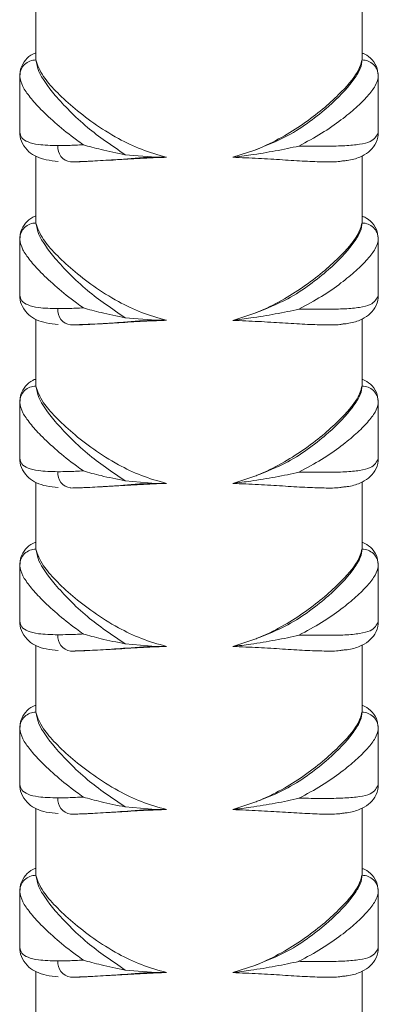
# Model space of a CAD drawing. Header units: millimetres. Extents: x 0 to 210, y 0 to 297.
# Tile 11 of 14: x 123.14 to 130.47, y 174.01 to 194.13. Entities that reach past the tile are written whole.
import ezdxf

# ---------------------------------------------------------------- set-up
doc = ezdxf.new("R2010")
doc.units = ezdxf.units.MM

msp = doc.modelspace()

# ---------------------------------------------------------------- linework, layer by layer
at = {"color": 7, "linetype": 'Continuous', "lineweight": 15}
for p, q in [((123.473, 194.674), (123.473, 193.302)), ((130.14, 193.32), (130.14, 194.684)), ((123.144, 192.973), (123.14, 192.987)), ((123.14, 192.973), (123.14, 191.85)), ((130.473, 192.987), (130.472, 192.976)), ((130.473, 191.848), (130.473, 192.976)), ((123.144, 191.85), (123.14, 191.836)), ((130.473, 191.836), (130.473, 191.848)), ((127.496, 191.32), (127.948, 191.469)), ((123.473, 191.341), (123.473, 189.969)), ((125.299, 191.373), (125.926, 191.321)), ((126.143, 191.321), (125.926, 191.321)), ((130.14, 189.987), (130.14, 191.351)), ((123.144, 189.64), (123.14, 189.654)), ((123.14, 189.64), (123.14, 188.517)), ((130.473, 189.654), (130.472, 189.642)), ((130.473, 188.515), (130.473, 189.642)), ((123.144, 188.517), (123.14, 188.502)), ((130.473, 188.503), (130.473, 188.515)), ((123.473, 188.008), (123.473, 186.636)), ((125.299, 188.04), (125.926, 187.988)), ((127.496, 187.987), (127.948, 188.136)), ((130.14, 186.653), (130.14, 188.018)), ((126.143, 187.988), (125.926, 187.988)), ((123.144, 186.307), (123.14, 186.321)), ((123.14, 186.307), (123.14, 185.184)), ((130.473, 186.32), (130.472, 186.309)), ((130.473, 185.182), (130.473, 186.309)), ((123.144, 185.184), (123.14, 185.169)), ((130.473, 185.169), (130.473, 185.182)), ((127.496, 184.654), (127.948, 184.802)), ((123.473, 184.674), (123.473, 183.302)), ((125.299, 184.707), (125.926, 184.655)), ((126.143, 184.655), (125.926, 184.655)), ((130.14, 183.32), (130.14, 184.684)), ((123.144, 182.973), (123.14, 182.987)), ((123.14, 182.973), (123.14, 181.85)), ((130.473, 182.987), (130.472, 182.976)), ((130.473, 181.848), (130.473, 182.976)), ((123.144, 181.85), (123.14, 181.836)), ((130.473, 181.836), (130.473, 181.848)), ((125.299, 181.373), (125.926, 181.321)), ((127.496, 181.32), (127.948, 181.469)), ((130.14, 179.987), (130.14, 181.351)), ((123.473, 181.341), (123.473, 179.969)), ((126.143, 181.321), (125.926, 181.321)), ((123.144, 179.64), (123.14, 179.654)), ((123.14, 179.64), (123.14, 178.517)), ((130.473, 179.654), (130.472, 179.642)), ((130.473, 178.515), (130.473, 179.642)), ((123.144, 178.517), (123.14, 178.502)), ((130.473, 178.503), (130.473, 178.515)), ((127.496, 177.987), (127.948, 178.136)), ((123.473, 178.008), (123.473, 176.636)), ((125.299, 178.04), (125.926, 177.988)), ((126.143, 177.988), (125.926, 177.988)), ((130.14, 176.653), (130.14, 178.018)), ((123.144, 176.307), (123.14, 176.321)), ((130.473, 176.32), (130.472, 176.309)), ((123.14, 176.307), (123.14, 175.184)), ((130.473, 175.182), (130.473, 176.309)), ((123.144, 175.184), (123.14, 175.169)), ((130.473, 175.169), (130.473, 175.182)), ((125.299, 174.707), (125.926, 174.655)), ((127.496, 174.654), (127.948, 174.802)), ((123.473, 174.674), (123.473, 173.302)), ((126.143, 174.655), (125.926, 174.655)), ((130.14, 173.32), (130.14, 174.684))]:
    msp.add_line(p, q, dxfattribs=at)
for centre, radius, start, end in [((123.467, 192.983), 0.327, 88.8331, 179.2387), ((130.146, 192.983), 0.327, 0.7426, 91.1882), ((124.223, 191.528), 0.304, 174.0235, 262.3949), ((123.467, 189.65), 0.327, 88.8323, 179.2387), ((130.146, 189.649), 0.327, 0.7439, 91.1869), ((124.223, 188.195), 0.304, 174.0217, 262.3967), ((123.467, 186.316), 0.327, 88.8314, 179.2396), ((130.146, 186.316), 0.327, 0.7426, 91.1882), ((124.223, 184.862), 0.304, 174.0222, 262.3962), ((123.467, 182.983), 0.327, 88.8326, 179.2392), ((130.146, 182.983), 0.327, 0.7426, 91.1882), ((124.223, 181.528), 0.304, 174.0235, 262.3949), ((123.467, 179.65), 0.327, 88.8323, 179.2387), ((130.146, 179.649), 0.327, 0.7435, 91.1873), ((124.223, 178.195), 0.304, 174.0217, 262.3967), ((123.467, 176.316), 0.327, 88.8314, 179.2396), ((130.146, 176.316), 0.327, 0.7426, 91.1882), ((124.223, 174.862), 0.304, 174.0226, 262.3958)]:
    msp.add_arc(centre, radius, start, end, dxfattribs=at)
for points, knots in [([(123.473, 193.454), (123.45, 193.446), (123.372, 193.42), (123.252, 193.317), (123.156, 193.157), (123.15, 193.05), (123.147, 193.005)], [0, 0, 0, 0, 0.132574, 0.454275, 0.769821, 1, 1, 1, 1]), ([(130.462, 193.025), (130.46, 193.06), (130.455, 193.164), (130.355, 193.319), (130.234, 193.417), (130.16, 193.443), (130.14, 193.45)], [0, 0, 0, 0, 0.18429, 0.546221, 0.87869, 1, 1, 1, 1]), ([(123.473, 193.31), (123.485, 193.236), (123.513, 193.051), (123.781, 192.673), (124.153, 192.27), (124.597, 191.848), (125.027, 191.557), (125.299, 191.373)], [0, 0, 0, 0, 0.174757, 0.441605, 0.59217, 0.74277, 1, 1, 1, 1]), ([(126.143, 191.321), (125.968, 191.371), (125.618, 191.47), (125.116, 191.718), (124.64, 192.017), (124.209, 192.355), (123.864, 192.679), (123.561, 193.03), (123.506, 193.205), (123.473, 193.31)], [0, 0, 0, 0, 0.1131442, 0.2265617, 0.3669532, 0.5074334, 0.6494726, 0.7913937, 1, 1, 1, 1]), ([(127.948, 191.469), (128.181, 191.561), (128.596, 191.725), (129.083, 192.051), (129.562, 192.438), (129.905, 192.8), (130.093, 193.096), (130.14, 193.235), (130.139, 193.297), (130.139, 193.309)], [0, 0, 0, 0, 0.1769469, 0.3167966, 0.4606417, 0.7127528, 0.8392812, 0.9693931, 1, 1, 1, 1]), ([(130.139, 193.309), (130.118, 193.229), (130.067, 193.043), (129.749, 192.673), (129.343, 192.305), (128.949, 192.004), (128.504, 191.722), (128.158, 191.551), (127.965, 191.476), (127.948, 191.469)], [0, 0, 0, 0, 0.184246, 0.428827, 0.572735, 0.71667, 0.851931, 0.987, 1, 1, 1, 1]), ([(123.14, 191.836), (123.149, 191.795), (123.168, 191.712), (123.299, 191.628), (123.528, 191.57), (123.779, 191.564), (123.92, 191.56)], [0, 0, 0, 0, 0.21869, 0.452862, 0.693627, 1, 1, 1, 1]), ([(123.145, 191.819), (123.144, 191.809), (123.138, 191.738), (123.189, 191.591), (123.318, 191.425), (123.491, 191.323), (123.685, 191.26), (123.844, 191.245), (123.929, 191.237)], [0, 0, 0, 0, 0.0281119, 0.2040531, 0.3907055, 0.5694618, 0.771758, 1, 1, 1, 1]), ([(128.85, 191.551), (128.896, 191.551), (129.096, 191.55), (129.428, 191.547), (129.801, 191.553), (130.101, 191.582), (130.388, 191.65), (130.44, 191.763), (130.473, 191.836)], [0, 0, 0, 0, 0.047374, 0.207357, 0.37187, 0.532958, 0.698981, 1, 1, 1, 1]), ([(129.757, 191.247), (129.784, 191.25), (129.912, 191.261), (130.076, 191.308), (130.273, 191.415), (130.411, 191.571), (130.475, 191.728), (130.468, 191.812), (130.467, 191.827)], [0, 0, 0, 0, 0.073212, 0.351414, 0.557627, 0.748037, 0.954433, 1, 1, 1, 1]), ([(123.92, 191.56), (123.989, 191.561), (124.148, 191.562), (124.336, 191.571), (124.442, 191.576)], [0, 0, 0, 0, 0.4330756, 1, 1, 1, 1]), ([(124.442, 191.576), (124.443, 191.576), (124.554, 191.543), (124.819, 191.471), (125.129, 191.408), (125.299, 191.373)], [0, 0, 0, 0, 0.003072, 0.45616, 1, 1, 1, 1]), ([(127.496, 191.32), (127.619, 191.336), (127.914, 191.373), (128.376, 191.45), (128.697, 191.515), (128.849, 191.551), (128.85, 191.551)], [0, 0, 0, 0, 0.260405, 0.623434, 0.997642, 1, 1, 1, 1]), ([(125.926, 191.321), (125.926, 191.321), (125.695, 191.321), (125.296, 191.282), (124.78, 191.251), (124.426, 191.23), (124.245, 191.227), (124.182, 191.227)], [0, 0, 0, 0, 0.0000095, 0.3323886, 0.5958036, 0.8592217, 1, 1, 1, 1]), ([(124.182, 191.227), (124.419, 191.235), (124.781, 191.247), (125.41, 191.288), (125.823, 191.31), (126.074, 191.319), (126.143, 191.321)], [0, 0, 0, 0, 0.438714, 0.671186, 0.910178, 1, 1, 1, 1]), ([(127.496, 191.32), (127.673, 191.313), (128.027, 191.299), (128.525, 191.268), (128.98, 191.239), (129.372, 191.225), (129.634, 191.225), (129.734, 191.244), (129.757, 191.248)], [0, 0, 0, 0, 0.186109, 0.372229, 0.562877, 0.753495, 0.942757, 1, 1, 1, 1]), ([(123.473, 190.121), (123.45, 190.113), (123.372, 190.086), (123.252, 189.983), (123.156, 189.824), (123.15, 189.717), (123.147, 189.672)], [0, 0, 0, 0, 0.132574, 0.454274, 0.76982, 1, 1, 1, 1]), ([(130.462, 189.692), (130.46, 189.727), (130.455, 189.831), (130.355, 189.985), (130.234, 190.084), (130.16, 190.11), (130.14, 190.117)], [0, 0, 0, 0, 0.18429, 0.54622, 0.87869, 1, 1, 1, 1]), ([(123.473, 189.976), (123.485, 189.903), (123.513, 189.717), (123.781, 189.34), (124.153, 188.937), (124.597, 188.515), (125.027, 188.224), (125.299, 188.04)], [0, 0, 0, 0, 0.174757, 0.441605, 0.59217, 0.74277, 1, 1, 1, 1]), ([(126.143, 187.988), (125.968, 188.037), (125.618, 188.137), (125.116, 188.385), (124.64, 188.684), (124.209, 189.022), (123.864, 189.346), (123.561, 189.696), (123.506, 189.872), (123.473, 189.976)], [0, 0, 0, 0, 0.113144, 0.226562, 0.366954, 0.507433, 0.649473, 0.791394, 1, 1, 1, 1]), ([(127.948, 188.136), (128.181, 188.227), (128.596, 188.391), (129.083, 188.717), (129.562, 189.104), (129.905, 189.467), (130.093, 189.763), (130.14, 189.901), (130.139, 189.964), (130.139, 189.976)], [0, 0, 0, 0, 0.176947, 0.316796, 0.460641, 0.712753, 0.839281, 0.969393, 1, 1, 1, 1]), ([(130.139, 189.976), (130.118, 189.896), (130.067, 189.709), (129.749, 189.34), (129.343, 188.971), (128.949, 188.67), (128.504, 188.388), (128.158, 188.218), (127.965, 188.142), (127.948, 188.136)], [0, 0, 0, 0, 0.184247, 0.428827, 0.572736, 0.716669, 0.851931, 0.986999, 1, 1, 1, 1]), ([(123.14, 188.502), (123.149, 188.462), (123.168, 188.379), (123.299, 188.295), (123.528, 188.237), (123.779, 188.23), (123.92, 188.227)], [0, 0, 0, 0, 0.2186903, 0.452862, 0.6936275, 1, 1, 1, 1]), ([(123.145, 188.486), (123.144, 188.476), (123.138, 188.405), (123.189, 188.257), (123.318, 188.092), (123.491, 187.989), (123.685, 187.926), (123.844, 187.912), (123.929, 187.904)], [0, 0, 0, 0, 0.028113, 0.204053, 0.390706, 0.569462, 0.771758, 1, 1, 1, 1]), ([(128.85, 188.218), (128.896, 188.218), (129.096, 188.216), (129.428, 188.213), (129.801, 188.22), (130.101, 188.248), (130.388, 188.316), (130.44, 188.43), (130.473, 188.503)], [0, 0, 0, 0, 0.047374, 0.207357, 0.37187, 0.532958, 0.698981, 1, 1, 1, 1]), ([(129.757, 187.914), (129.784, 187.916), (129.912, 187.928), (130.076, 187.975), (130.273, 188.081), (130.411, 188.238), (130.475, 188.395), (130.468, 188.478), (130.467, 188.494)], [0, 0, 0, 0, 0.073212, 0.351413, 0.557626, 0.748035, 0.954434, 1, 1, 1, 1]), ([(123.92, 188.227), (123.989, 188.227), (124.148, 188.229), (124.336, 188.238), (124.442, 188.243)], [0, 0, 0, 0, 0.433076, 1, 1, 1, 1]), ([(124.442, 188.243), (124.443, 188.243), (124.554, 188.209), (124.819, 188.138), (125.129, 188.075), (125.299, 188.04)], [0, 0, 0, 0, 0.0030723, 0.4561591, 1, 1, 1, 1]), ([(127.496, 187.987), (127.619, 188.003), (127.914, 188.04), (128.376, 188.116), (128.697, 188.182), (128.849, 188.218), (128.85, 188.218)], [0, 0, 0, 0, 0.260405, 0.623434, 0.997642, 1, 1, 1, 1]), ([(125.926, 187.988), (125.926, 187.988), (125.695, 187.988), (125.296, 187.949), (124.78, 187.918), (124.426, 187.896), (124.245, 187.894), (124.182, 187.893)], [0, 0, 0, 0, 0.00001, 0.332389, 0.595804, 0.859222, 1, 1, 1, 1]), ([(124.182, 187.893), (124.419, 187.901), (124.781, 187.913), (125.41, 187.955), (125.823, 187.977), (126.074, 187.985), (126.143, 187.988)], [0, 0, 0, 0, 0.438714, 0.671186, 0.910178, 1, 1, 1, 1]), ([(127.496, 187.987), (127.673, 187.98), (128.027, 187.965), (128.525, 187.935), (128.98, 187.906), (129.372, 187.891), (129.634, 187.892), (129.734, 187.91), (129.757, 187.915)], [0, 0, 0, 0, 0.186109, 0.372229, 0.562877, 0.753495, 0.942757, 1, 1, 1, 1]), ([(123.473, 186.787), (123.45, 186.779), (123.372, 186.753), (123.252, 186.65), (123.156, 186.49), (123.15, 186.383), (123.147, 186.338)], [0, 0, 0, 0, 0.132574, 0.454274, 0.76982, 1, 1, 1, 1]), ([(130.462, 186.359), (130.46, 186.394), (130.455, 186.497), (130.355, 186.652), (130.234, 186.751), (130.16, 186.776), (130.14, 186.783)], [0, 0, 0, 0, 0.18429, 0.546219, 0.878691, 1, 1, 1, 1]), ([(123.473, 186.643), (123.485, 186.569), (123.513, 186.384), (123.781, 186.006), (124.153, 185.604), (124.597, 185.182), (125.027, 184.89), (125.299, 184.707)], [0, 0, 0, 0, 0.174757, 0.441605, 0.59217, 0.74277, 1, 1, 1, 1]), ([(126.143, 184.655), (125.968, 184.704), (125.618, 184.803), (125.116, 185.051), (124.64, 185.35), (124.209, 185.689), (123.864, 186.013), (123.561, 186.363), (123.506, 186.538), (123.473, 186.643)], [0, 0, 0, 0, 0.113144, 0.226561, 0.366953, 0.507434, 0.649473, 0.791394, 1, 1, 1, 1]), ([(127.948, 184.802), (128.181, 184.894), (128.596, 185.058), (129.083, 185.384), (129.562, 185.771), (129.905, 186.134), (130.093, 186.429), (130.14, 186.568), (130.139, 186.631), (130.139, 186.643)], [0, 0, 0, 0, 0.176947, 0.316797, 0.460641, 0.712753, 0.839281, 0.969393, 1, 1, 1, 1]), ([(130.139, 186.643), (130.118, 186.562), (130.067, 186.376), (129.749, 186.007), (129.343, 185.638), (128.949, 185.337), (128.504, 185.055), (128.158, 184.885), (127.965, 184.809), (127.948, 184.802)], [0, 0, 0, 0, 0.184247, 0.428827, 0.572735, 0.71667, 0.85193, 0.986999, 1, 1, 1, 1]), ([(123.14, 185.169), (123.149, 185.129), (123.168, 185.045), (123.299, 184.961), (123.528, 184.903), (123.779, 184.897), (123.92, 184.893)], [0, 0, 0, 0, 0.21869, 0.452862, 0.693627, 1, 1, 1, 1]), ([(123.145, 185.152), (123.144, 185.142), (123.138, 185.072), (123.189, 184.924), (123.318, 184.759), (123.491, 184.656), (123.685, 184.593), (123.844, 184.578), (123.929, 184.57)], [0, 0, 0, 0, 0.028112, 0.204053, 0.390706, 0.569463, 0.771758, 1, 1, 1, 1]), ([(128.85, 184.885), (128.896, 184.884), (129.096, 184.883), (129.428, 184.88), (129.801, 184.887), (130.101, 184.915), (130.388, 184.983), (130.44, 185.096), (130.473, 185.169)], [0, 0, 0, 0, 0.047374, 0.207357, 0.37187, 0.532958, 0.698981, 1, 1, 1, 1]), ([(129.757, 184.58), (129.784, 184.583), (129.912, 184.594), (130.076, 184.642), (130.273, 184.748), (130.411, 184.904), (130.475, 185.062), (130.468, 185.145), (130.467, 185.16)], [0, 0, 0, 0, 0.073212, 0.351413, 0.557626, 0.748035, 0.954434, 1, 1, 1, 1]), ([(123.92, 184.893), (123.989, 184.894), (124.148, 184.896), (124.336, 184.904), (124.442, 184.91)], [0, 0, 0, 0, 0.4330756, 1, 1, 1, 1]), ([(124.442, 184.91), (124.443, 184.909), (124.554, 184.876), (124.819, 184.804), (125.129, 184.741), (125.299, 184.707)], [0, 0, 0, 0, 0.003072, 0.45616, 1, 1, 1, 1]), ([(127.496, 184.654), (127.619, 184.669), (127.914, 184.707), (128.376, 184.783), (128.697, 184.849), (128.849, 184.884), (128.85, 184.885)], [0, 0, 0, 0, 0.260406, 0.623434, 0.997642, 1, 1, 1, 1]), ([(125.926, 184.655), (125.926, 184.655), (125.695, 184.655), (125.296, 184.616), (124.78, 184.585), (124.426, 184.563), (124.245, 184.561), (124.182, 184.56)], [0, 0, 0, 0, 0.00001, 0.332389, 0.595804, 0.859222, 1, 1, 1, 1]), ([(124.182, 184.56), (124.419, 184.568), (124.781, 184.58), (125.41, 184.622), (125.823, 184.643), (126.074, 184.652), (126.143, 184.655)], [0, 0, 0, 0, 0.4387138, 0.6711856, 0.9101776, 1, 1, 1, 1]), ([(127.496, 184.654), (127.673, 184.646), (128.027, 184.632), (128.525, 184.601), (128.98, 184.572), (129.372, 184.558), (129.634, 184.558), (129.734, 184.577), (129.757, 184.582)], [0, 0, 0, 0, 0.186109, 0.372229, 0.562877, 0.753495, 0.942757, 1, 1, 1, 1]), ([(123.473, 183.454), (123.45, 183.446), (123.372, 183.42), (123.252, 183.317), (123.156, 183.157), (123.15, 183.05), (123.147, 183.005)], [0, 0, 0, 0, 0.132574, 0.454275, 0.769821, 1, 1, 1, 1]), ([(130.462, 183.025), (130.46, 183.06), (130.455, 183.164), (130.355, 183.319), (130.234, 183.417), (130.16, 183.443), (130.14, 183.45)], [0, 0, 0, 0, 0.1842876, 0.5462197, 0.8786899, 1, 1, 1, 1]), ([(123.473, 183.31), (123.485, 183.236), (123.513, 183.051), (123.781, 182.673), (124.153, 182.27), (124.597, 181.848), (125.027, 181.557), (125.299, 181.373)], [0, 0, 0, 0, 0.174757, 0.441605, 0.59217, 0.74277, 1, 1, 1, 1]), ([(126.143, 181.321), (125.968, 181.371), (125.618, 181.47), (125.116, 181.718), (124.64, 182.017), (124.209, 182.355), (123.864, 182.679), (123.561, 183.03), (123.506, 183.205), (123.473, 183.31)], [0, 0, 0, 0, 0.1131442, 0.2265617, 0.3669532, 0.5074334, 0.6494726, 0.7913937, 1, 1, 1, 1]), ([(127.948, 181.469), (128.181, 181.561), (128.596, 181.725), (129.083, 182.051), (129.562, 182.438), (129.905, 182.8), (130.093, 183.096), (130.14, 183.235), (130.139, 183.297), (130.139, 183.309)], [0, 0, 0, 0, 0.176947, 0.316797, 0.460642, 0.712753, 0.839281, 0.969393, 1, 1, 1, 1]), ([(130.139, 183.309), (130.118, 183.229), (130.067, 183.043), (129.749, 182.673), (129.343, 182.305), (128.949, 182.004), (128.504, 181.722), (128.158, 181.551), (127.965, 181.476), (127.948, 181.469)], [0, 0, 0, 0, 0.184246, 0.428827, 0.572735, 0.71667, 0.851931, 0.987, 1, 1, 1, 1]), ([(123.14, 181.836), (123.149, 181.795), (123.168, 181.712), (123.299, 181.628), (123.528, 181.57), (123.779, 181.564), (123.92, 181.56)], [0, 0, 0, 0, 0.21869, 0.452862, 0.693627, 1, 1, 1, 1]), ([(123.145, 181.819), (123.144, 181.809), (123.138, 181.738), (123.189, 181.591), (123.318, 181.425), (123.491, 181.323), (123.685, 181.26), (123.844, 181.245), (123.929, 181.237)], [0, 0, 0, 0, 0.028112, 0.204053, 0.390706, 0.569462, 0.771758, 1, 1, 1, 1]), ([(128.85, 181.551), (128.896, 181.551), (129.096, 181.55), (129.428, 181.547), (129.801, 181.553), (130.101, 181.582), (130.388, 181.65), (130.44, 181.763), (130.473, 181.836)], [0, 0, 0, 0, 0.047374, 0.207357, 0.37187, 0.532958, 0.698981, 1, 1, 1, 1]), ([(129.757, 181.247), (129.784, 181.25), (129.912, 181.261), (130.076, 181.308), (130.273, 181.415), (130.411, 181.571), (130.475, 181.728), (130.468, 181.812), (130.467, 181.827)], [0, 0, 0, 0, 0.073212, 0.351414, 0.557627, 0.748037, 0.954433, 1, 1, 1, 1]), ([(123.92, 181.56), (123.989, 181.561), (124.148, 181.562), (124.336, 181.571), (124.442, 181.576)], [0, 0, 0, 0, 0.4330756, 1, 1, 1, 1]), ([(124.442, 181.576), (124.443, 181.576), (124.554, 181.543), (124.819, 181.471), (125.129, 181.408), (125.299, 181.373)], [0, 0, 0, 0, 0.003072, 0.45616, 1, 1, 1, 1]), ([(127.496, 181.32), (127.619, 181.336), (127.914, 181.373), (128.376, 181.45), (128.697, 181.515), (128.849, 181.551), (128.85, 181.551)], [0, 0, 0, 0, 0.260405, 0.623435, 0.997642, 1, 1, 1, 1]), ([(125.926, 181.321), (125.926, 181.321), (125.695, 181.321), (125.296, 181.282), (124.78, 181.251), (124.426, 181.23), (124.245, 181.227), (124.182, 181.227)], [0, 0, 0, 0, 0.00001, 0.332389, 0.595804, 0.859222, 1, 1, 1, 1]), ([(124.182, 181.227), (124.419, 181.235), (124.781, 181.247), (125.41, 181.288), (125.823, 181.31), (126.074, 181.319), (126.143, 181.321)], [0, 0, 0, 0, 0.438714, 0.671186, 0.910178, 1, 1, 1, 1]), ([(127.496, 181.32), (127.673, 181.313), (128.027, 181.299), (128.525, 181.268), (128.98, 181.239), (129.372, 181.225), (129.634, 181.225), (129.734, 181.244), (129.757, 181.248)], [0, 0, 0, 0, 0.186109, 0.372229, 0.562877, 0.753495, 0.942757, 1, 1, 1, 1]), ([(123.473, 180.121), (123.45, 180.113), (123.372, 180.086), (123.252, 179.983), (123.156, 179.824), (123.15, 179.717), (123.147, 179.672)], [0, 0, 0, 0, 0.132574, 0.454274, 0.76982, 1, 1, 1, 1]), ([(123.473, 179.976), (123.485, 179.903), (123.513, 179.717), (123.781, 179.34), (124.153, 178.937), (124.597, 178.515), (125.027, 178.224), (125.299, 178.04)], [0, 0, 0, 0, 0.174757, 0.441605, 0.59217, 0.74277, 1, 1, 1, 1]), ([(126.143, 177.988), (125.968, 178.037), (125.618, 178.137), (125.116, 178.385), (124.64, 178.684), (124.209, 179.022), (123.864, 179.346), (123.561, 179.696), (123.506, 179.872), (123.473, 179.976)], [0, 0, 0, 0, 0.113144, 0.226562, 0.366954, 0.507434, 0.649473, 0.791394, 1, 1, 1, 1]), ([(127.948, 178.136), (128.181, 178.227), (128.596, 178.391), (129.083, 178.717), (129.562, 179.104), (129.905, 179.467), (130.093, 179.763), (130.14, 179.901), (130.139, 179.964), (130.139, 179.976)], [0, 0, 0, 0, 0.176947, 0.316796, 0.460641, 0.712753, 0.839281, 0.969393, 1, 1, 1, 1]), ([(130.139, 179.976), (130.118, 179.896), (130.067, 179.709), (129.749, 179.34), (129.343, 178.971), (128.949, 178.67), (128.504, 178.388), (128.158, 178.218), (127.965, 178.142), (127.948, 178.136)], [0, 0, 0, 0, 0.184247, 0.428827, 0.572735, 0.716669, 0.851931, 0.986999, 1, 1, 1, 1]), ([(130.462, 179.692), (130.46, 179.727), (130.455, 179.831), (130.355, 179.985), (130.234, 180.084), (130.16, 180.11), (130.14, 180.117)], [0, 0, 0, 0, 0.18429, 0.54622, 0.87869, 1, 1, 1, 1]), ([(123.14, 178.502), (123.149, 178.462), (123.168, 178.379), (123.299, 178.295), (123.528, 178.237), (123.779, 178.23), (123.92, 178.227)], [0, 0, 0, 0, 0.21869, 0.452862, 0.693627, 1, 1, 1, 1]), ([(123.145, 178.486), (123.144, 178.476), (123.138, 178.405), (123.189, 178.257), (123.318, 178.092), (123.491, 177.989), (123.685, 177.926), (123.844, 177.912), (123.929, 177.904)], [0, 0, 0, 0, 0.0281118, 0.204053, 0.3907063, 0.5694624, 0.771758, 1, 1, 1, 1]), ([(128.85, 178.218), (128.896, 178.218), (129.096, 178.216), (129.428, 178.213), (129.801, 178.22), (130.101, 178.248), (130.388, 178.316), (130.44, 178.43), (130.473, 178.503)], [0, 0, 0, 0, 0.047374, 0.207357, 0.37187, 0.532959, 0.698981, 1, 1, 1, 1]), ([(129.757, 177.914), (129.784, 177.916), (129.912, 177.927), (130.076, 177.975), (130.273, 178.081), (130.411, 178.238), (130.475, 178.395), (130.468, 178.478), (130.467, 178.494)], [0, 0, 0, 0, 0.073212, 0.351413, 0.557626, 0.748035, 0.954434, 1, 1, 1, 1]), ([(123.92, 178.227), (123.989, 178.227), (124.148, 178.229), (124.336, 178.238), (124.442, 178.243)], [0, 0, 0, 0, 0.433076, 1, 1, 1, 1]), ([(124.442, 178.243), (124.443, 178.243), (124.554, 178.209), (124.819, 178.138), (125.129, 178.075), (125.299, 178.04)], [0, 0, 0, 0, 0.0030723, 0.4561591, 1, 1, 1, 1]), ([(127.496, 177.987), (127.619, 178.003), (127.914, 178.04), (128.376, 178.116), (128.697, 178.182), (128.849, 178.218), (128.85, 178.218)], [0, 0, 0, 0, 0.260406, 0.623434, 0.997642, 1, 1, 1, 1]), ([(125.926, 177.988), (125.926, 177.988), (125.695, 177.988), (125.296, 177.949), (124.78, 177.918), (124.426, 177.896), (124.245, 177.894), (124.182, 177.893)], [0, 0, 0, 0, 0.00001, 0.332389, 0.595804, 0.859222, 1, 1, 1, 1]), ([(124.182, 177.893), (124.419, 177.901), (124.781, 177.913), (125.41, 177.955), (125.823, 177.977), (126.074, 177.985), (126.143, 177.988)], [0, 0, 0, 0, 0.438714, 0.671186, 0.910178, 1, 1, 1, 1]), ([(127.496, 177.987), (127.673, 177.98), (128.027, 177.965), (128.525, 177.935), (128.98, 177.906), (129.372, 177.891), (129.634, 177.892), (129.734, 177.91), (129.757, 177.915)], [0, 0, 0, 0, 0.186109, 0.372229, 0.562877, 0.753495, 0.942757, 1, 1, 1, 1]), ([(123.473, 176.787), (123.45, 176.779), (123.372, 176.753), (123.252, 176.65), (123.156, 176.49), (123.15, 176.383), (123.147, 176.338)], [0, 0, 0, 0, 0.132575, 0.454274, 0.769821, 1, 1, 1, 1]), ([(130.462, 176.359), (130.46, 176.394), (130.455, 176.497), (130.355, 176.652), (130.234, 176.751), (130.16, 176.776), (130.14, 176.783)], [0, 0, 0, 0, 0.18429, 0.546222, 0.878691, 1, 1, 1, 1]), ([(123.473, 176.643), (123.485, 176.569), (123.513, 176.384), (123.781, 176.006), (124.153, 175.604), (124.597, 175.182), (125.027, 174.89), (125.299, 174.707)], [0, 0, 0, 0, 0.174757, 0.441605, 0.59217, 0.74277, 1, 1, 1, 1]), ([(126.143, 174.655), (125.968, 174.704), (125.618, 174.803), (125.116, 175.051), (124.64, 175.35), (124.209, 175.689), (123.864, 176.013), (123.561, 176.363), (123.506, 176.538), (123.473, 176.643)], [0, 0, 0, 0, 0.113144, 0.226561, 0.366953, 0.507434, 0.649473, 0.791394, 1, 1, 1, 1]), ([(127.948, 174.802), (128.181, 174.894), (128.596, 175.058), (129.083, 175.384), (129.562, 175.771), (129.905, 176.134), (130.093, 176.429), (130.14, 176.568), (130.139, 176.631), (130.139, 176.643)], [0, 0, 0, 0, 0.176947, 0.316797, 0.460641, 0.712753, 0.839281, 0.969393, 1, 1, 1, 1]), ([(130.139, 176.643), (130.118, 176.562), (130.067, 176.376), (129.749, 176.007), (129.343, 175.638), (128.949, 175.337), (128.504, 175.055), (128.158, 174.885), (127.965, 174.809), (127.948, 174.802)], [0, 0, 0, 0, 0.184247, 0.428827, 0.572735, 0.71667, 0.851931, 0.987, 1, 1, 1, 1]), ([(123.14, 175.169), (123.149, 175.129), (123.168, 175.045), (123.299, 174.961), (123.528, 174.903), (123.779, 174.897), (123.92, 174.893)], [0, 0, 0, 0, 0.21869, 0.452862, 0.693627, 1, 1, 1, 1]), ([(123.145, 175.152), (123.144, 175.142), (123.138, 175.072), (123.189, 174.924), (123.318, 174.759), (123.491, 174.656), (123.685, 174.593), (123.844, 174.578), (123.929, 174.57)], [0, 0, 0, 0, 0.028112, 0.204053, 0.390706, 0.569463, 0.771758, 1, 1, 1, 1]), ([(128.85, 174.885), (128.896, 174.884), (129.096, 174.883), (129.428, 174.88), (129.801, 174.887), (130.101, 174.915), (130.388, 174.983), (130.44, 175.096), (130.473, 175.169)], [0, 0, 0, 0, 0.047374, 0.207357, 0.37187, 0.532958, 0.698981, 1, 1, 1, 1]), ([(129.757, 174.58), (129.784, 174.583), (129.912, 174.594), (130.076, 174.642), (130.273, 174.748), (130.411, 174.904), (130.475, 175.062), (130.468, 175.145), (130.467, 175.16)], [0, 0, 0, 0, 0.0732125, 0.3514135, 0.5576273, 0.7480367, 0.9544335, 1, 1, 1, 1]), ([(123.92, 174.893), (123.989, 174.894), (124.148, 174.896), (124.336, 174.904), (124.442, 174.91)], [0, 0, 0, 0, 0.4330756, 1, 1, 1, 1]), ([(124.442, 174.91), (124.443, 174.909), (124.554, 174.876), (124.819, 174.804), (125.129, 174.741), (125.299, 174.707)], [0, 0, 0, 0, 0.003072, 0.45616, 1, 1, 1, 1]), ([(127.496, 174.654), (127.619, 174.669), (127.914, 174.707), (128.376, 174.783), (128.697, 174.849), (128.849, 174.884), (128.85, 174.885)], [0, 0, 0, 0, 0.260406, 0.623434, 0.997642, 1, 1, 1, 1]), ([(125.926, 174.655), (125.926, 174.655), (125.695, 174.655), (125.296, 174.616), (124.78, 174.585), (124.426, 174.563), (124.245, 174.561), (124.182, 174.56)], [0, 0, 0, 0, 0.0000095, 0.3323886, 0.5958036, 0.8592217, 1, 1, 1, 1]), ([(124.182, 174.56), (124.419, 174.568), (124.781, 174.58), (125.41, 174.622), (125.823, 174.643), (126.074, 174.652), (126.143, 174.655)], [0, 0, 0, 0, 0.438714, 0.671186, 0.910178, 1, 1, 1, 1]), ([(127.496, 174.654), (127.673, 174.646), (128.027, 174.632), (128.525, 174.601), (128.98, 174.572), (129.372, 174.558), (129.634, 174.558), (129.734, 174.577), (129.757, 174.582)], [0, 0, 0, 0, 0.186109, 0.372229, 0.562877, 0.753495, 0.942757, 1, 1, 1, 1])]:
    msp.add_open_spline(points, degree=3, knots=knots, dxfattribs=at)
at = {"color": 8, "linetype": 'Continuous', "lineweight": 15}
for points, knots in [([(124.442, 191.576), (124.394, 191.61), (124.198, 191.749), (123.89, 191.999), (123.574, 192.292), (123.343, 192.55), (123.176, 192.79), (123.155, 192.908), (123.144, 192.973)], [0, 0, 0, 0, 0.062409, 0.253199, 0.448074, 0.617424, 0.790465, 1, 1, 1, 1]), ([(130.472, 192.976), (130.472, 192.968), (130.472, 192.913), (130.421, 192.785), (130.265, 192.574), (130.027, 192.337), (129.713, 192.08), (129.328, 191.807), (129.009, 191.637), (128.85, 191.551)], [0, 0, 0, 0, 0.02559, 0.185928, 0.346395, 0.504628, 0.662918, 0.831498, 1, 1, 1, 1]), ([(124.442, 188.243), (124.394, 188.277), (124.198, 188.416), (123.89, 188.665), (123.574, 188.959), (123.343, 189.217), (123.176, 189.457), (123.155, 189.575), (123.144, 189.64)], [0, 0, 0, 0, 0.062409, 0.253198, 0.448074, 0.617425, 0.790466, 1, 1, 1, 1]), ([(130.472, 189.642), (130.472, 189.635), (130.472, 189.58), (130.421, 189.452), (130.265, 189.241), (130.027, 189.004), (129.713, 188.747), (129.328, 188.474), (129.009, 188.303), (128.85, 188.218)], [0, 0, 0, 0, 0.02559, 0.185928, 0.346395, 0.504628, 0.662918, 0.831497, 1, 1, 1, 1]), ([(124.442, 184.91), (124.394, 184.944), (124.198, 185.083), (123.89, 185.332), (123.574, 185.625), (123.343, 185.884), (123.176, 186.123), (123.155, 186.242), (123.144, 186.307)], [0, 0, 0, 0, 0.062409, 0.253198, 0.448074, 0.617424, 0.790465, 1, 1, 1, 1]), ([(130.472, 186.309), (130.472, 186.301), (130.472, 186.246), (130.421, 186.119), (130.265, 185.908), (130.027, 185.67), (129.713, 185.414), (129.328, 185.141), (129.009, 184.97), (128.85, 184.885)], [0, 0, 0, 0, 0.02559, 0.185928, 0.346395, 0.504628, 0.662918, 0.831497, 1, 1, 1, 1]), ([(124.442, 181.576), (124.394, 181.61), (124.198, 181.749), (123.89, 181.999), (123.574, 182.292), (123.343, 182.55), (123.176, 182.79), (123.155, 182.908), (123.144, 182.973)], [0, 0, 0, 0, 0.062409, 0.253199, 0.448074, 0.617424, 0.790465, 1, 1, 1, 1]), ([(130.472, 182.976), (130.472, 182.968), (130.472, 182.913), (130.421, 182.785), (130.265, 182.574), (130.027, 182.337), (129.713, 182.08), (129.328, 181.807), (129.009, 181.637), (128.85, 181.551)], [0, 0, 0, 0, 0.0255903, 0.1859281, 0.3463951, 0.5046277, 0.6629176, 0.8314979, 1, 1, 1, 1]), ([(124.442, 178.243), (124.394, 178.277), (124.198, 178.416), (123.89, 178.665), (123.574, 178.959), (123.343, 179.217), (123.176, 179.457), (123.155, 179.575), (123.144, 179.64)], [0, 0, 0, 0, 0.06241, 0.253198, 0.448074, 0.617425, 0.790466, 1, 1, 1, 1]), ([(130.472, 179.642), (130.472, 179.635), (130.472, 179.58), (130.421, 179.452), (130.265, 179.241), (130.027, 179.004), (129.713, 178.747), (129.328, 178.474), (129.009, 178.303), (128.85, 178.218)], [0, 0, 0, 0, 0.02559, 0.185928, 0.346395, 0.504628, 0.662918, 0.831497, 1, 1, 1, 1]), ([(124.442, 174.91), (124.394, 174.944), (124.198, 175.083), (123.89, 175.332), (123.574, 175.625), (123.343, 175.884), (123.176, 176.123), (123.155, 176.242), (123.144, 176.307)], [0, 0, 0, 0, 0.062409, 0.253198, 0.448074, 0.617424, 0.790465, 1, 1, 1, 1]), ([(130.472, 176.309), (130.472, 176.301), (130.472, 176.246), (130.421, 176.119), (130.265, 175.908), (130.027, 175.67), (129.713, 175.414), (129.328, 175.141), (129.009, 174.97), (128.85, 174.885)], [0, 0, 0, 0, 0.02559, 0.185928, 0.346395, 0.504628, 0.662918, 0.831497, 1, 1, 1, 1])]:
    msp.add_open_spline(points, degree=3, knots=knots, dxfattribs=at)

doc.saveas('drawing.dxf')
